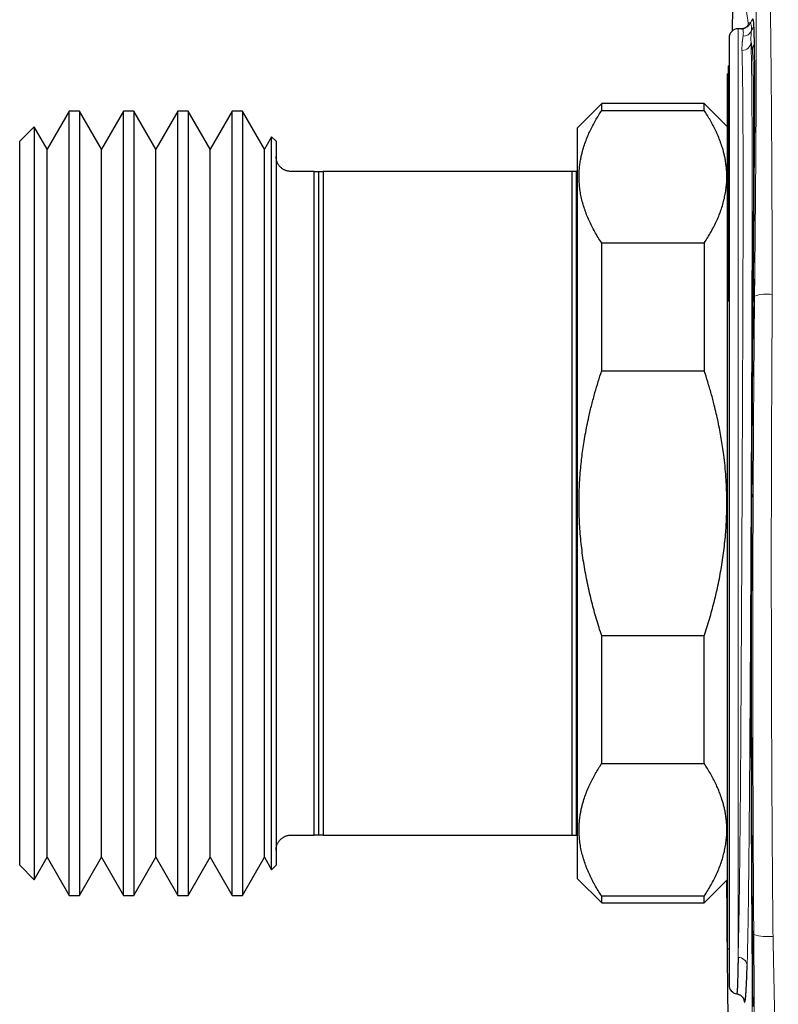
# Model space of a CAD drawing. Header units: millimetres. Extents: x 8 to 864, y 12 to 475.
# Tile 51 of 54: x 627 to 652, y 408 to 441. Entities that reach past the tile are written whole.
import ezdxf

# ---------------------------------------------------------------- set-up
doc = ezdxf.new("R2010")
doc.units = ezdxf.units.MM

msp = doc.modelspace()

# ---------------------------------------------------------------- linework, layer by layer
at = {"color": 7, "linetype": 'Continuous', "lineweight": 30}
for p, q in [((650.738, 440.389), (650.615, 440.389)), ((650.728, 440.387), (650.738, 440.388)), ((650.315, 440.089), (650.315, 408.689)), ((650.315, 439.157), (650.292, 439.157)), ((650.292, 431.348), (650.292, 439.157)), ((650.292, 438.889), (650.265, 438.889)), ((650.292, 438.889), (650.265, 438.889)), ((650.265, 416.458), (650.265, 438.889)), ((646.092, 437.907), (645.292, 437.107)), ((646.092, 437.907), (645.292, 437.107)), ((649.492, 437.907), (646.092, 437.907)), ((646.092, 437.679), (646.092, 437.907)), ((650.265, 437.133), (649.492, 437.907)), ((649.492, 437.679), (649.492, 437.907)), ((628.438, 437.657), (627.707, 436.392)), ((628.438, 437.657), (627.707, 436.392)), ((628.777, 437.657), (628.438, 437.657)), ((628.438, 411.657), (628.438, 437.657)), ((629.507, 436.392), (628.777, 437.657)), ((628.777, 437.657), (628.777, 411.657)), ((630.238, 437.657), (629.507, 436.392)), ((630.238, 437.657), (629.507, 436.392)), ((630.577, 437.657), (630.238, 437.657)), ((630.238, 411.657), (630.238, 437.657)), ((631.307, 436.392), (630.577, 437.657)), ((630.577, 437.657), (630.577, 411.657)), ((632.038, 437.657), (631.307, 436.392)), ((632.038, 437.657), (631.307, 436.392)), ((632.377, 437.657), (632.038, 437.657)), ((632.038, 411.657), (632.038, 437.657)), ((633.107, 436.392), (632.377, 437.657)), ((632.377, 437.657), (632.377, 411.657)), ((633.838, 437.657), (633.107, 436.392)), ((633.838, 437.657), (633.107, 436.392)), ((634.177, 437.657), (633.838, 437.657)), ((633.838, 411.657), (633.838, 437.657)), ((634.907, 436.392), (634.177, 437.657)), ((634.177, 437.657), (634.177, 411.657)), ((646.092, 437.679), (649.492, 437.679)), ((627.275, 437.14), (626.792, 436.657)), ((627.707, 436.392), (627.275, 437.14)), ((627.275, 437.14), (627.275, 412.173)), ((645.292, 435.657), (645.292, 437.107)), ((635.145, 436.804), (634.907, 436.392)), ((635.145, 436.804), (634.907, 436.392)), ((635.292, 436.657), (635.145, 436.804)), ((635.145, 412.51), (635.145, 436.804)), ((626.792, 412.657), (626.792, 436.657)), ((635.292, 436.657), (635.292, 436.157)), ((627.707, 412.921), (627.707, 436.392)), ((629.507, 412.921), (629.507, 436.392)), ((631.307, 412.921), (631.307, 436.392)), ((633.107, 412.921), (633.107, 436.392)), ((634.907, 412.921), (634.907, 436.392)), ((635.292, 436.157), (635.292, 413.157)), ((636.554, 435.657), (635.792, 435.657)), ((636.554, 413.657), (636.554, 435.657)), ((636.707, 413.657), (636.707, 435.657)), ((636.86, 435.657), (636.86, 413.657)), ((645.109, 435.657), (636.86, 435.657)), ((645.109, 413.657), (645.109, 435.657)), ((645.251, 435.657), (645.109, 435.657)), ((645.292, 413.657), (645.292, 435.657)), ((646.092, 429.051), (646.092, 433.285)), ((649.492, 433.285), (646.092, 433.285)), ((649.492, 433.285), (649.492, 429.051)), ((651.119, 431.172), (651.122, 431.508)), ((651.119, 431.172), (651.109, 430.095)), ((646.092, 429.051), (649.492, 429.051)), ((651.078, 425.516), (651.077, 425.371)), ((651.075, 424.959), (651.075, 424.863)), ((646.092, 416.029), (646.092, 420.262)), ((649.492, 420.262), (646.092, 420.262)), ((649.492, 416.029), (649.492, 420.262)), ((650.265, 409.889), (650.265, 416.458)), ((646.092, 416.029), (649.492, 416.029)), ((635.792, 413.657), (636.554, 413.657)), ((635.792, 413.657), (636.554, 413.657)), ((636.86, 413.657), (645.109, 413.657)), ((636.86, 413.657), (645.109, 413.657)), ((645.109, 413.657), (645.251, 413.657)), ((645.292, 412.207), (645.292, 413.657)), ((635.292, 413.157), (635.292, 412.657)), ((626.792, 412.657), (627.275, 412.173)), ((626.792, 412.657), (627.275, 412.173)), ((626.792, 412.657), (626.792, 412.657)), ((627.275, 412.173), (627.707, 412.921)), ((627.275, 412.173), (627.707, 412.921)), ((627.707, 412.921), (628.438, 411.657)), ((627.707, 412.921), (628.438, 411.657)), ((628.777, 411.657), (629.507, 412.921)), ((628.777, 411.657), (629.507, 412.921)), ((629.507, 412.921), (630.238, 411.657)), ((629.507, 412.921), (630.238, 411.657)), ((630.577, 411.657), (631.307, 412.921)), ((630.577, 411.657), (631.307, 412.921)), ((631.307, 412.921), (632.038, 411.657)), ((631.307, 412.921), (632.038, 411.657)), ((632.377, 411.657), (633.107, 412.921)), ((632.377, 411.657), (633.107, 412.921)), ((633.107, 412.921), (633.838, 411.657)), ((633.107, 412.921), (633.838, 411.657)), ((634.177, 411.657), (634.907, 412.921)), ((634.177, 411.657), (634.907, 412.921)), ((634.907, 412.921), (635.145, 412.51)), ((634.907, 412.921), (635.145, 412.51)), ((635.145, 412.51), (635.292, 412.657)), ((635.145, 412.51), (635.292, 412.657)), ((635.292, 412.657), (635.292, 412.657)), ((635.145, 412.51), (635.145, 412.51)), ((627.275, 412.173), (627.275, 412.173)), ((645.292, 412.207), (646.092, 411.407)), ((645.292, 412.207), (646.092, 411.407)), ((645.292, 412.207), (645.292, 412.207)), ((649.492, 411.407), (650.265, 412.18)), ((649.492, 411.407), (650.232, 412.146)), ((628.438, 411.657), (628.777, 411.657)), ((628.438, 411.657), (628.777, 411.657)), ((628.438, 411.657), (628.438, 411.657)), ((628.777, 411.657), (628.777, 411.657)), ((630.238, 411.657), (630.577, 411.657)), ((630.238, 411.657), (630.577, 411.657)), ((630.238, 411.657), (630.238, 411.657)), ((630.577, 411.657), (630.577, 411.657)), ((632.038, 411.657), (632.377, 411.657)), ((632.038, 411.657), (632.377, 411.657)), ((632.038, 411.657), (632.038, 411.657)), ((632.377, 411.657), (632.377, 411.657)), ((633.838, 411.657), (634.177, 411.657)), ((633.838, 411.657), (634.177, 411.657)), ((633.838, 411.657), (633.838, 411.657)), ((634.177, 411.657), (634.177, 411.657)), ((646.092, 411.407), (646.092, 411.634)), ((649.492, 411.634), (646.092, 411.634)), ((649.492, 411.407), (649.492, 411.634)), ((646.092, 411.407), (649.492, 411.407)), ((646.092, 411.407), (649.492, 411.407)), ((646.092, 411.407), (646.092, 411.407)), ((649.492, 411.407), (649.492, 411.407)), ((650.265, 409.889), (650.315, 409.889)), ((650.265, 409.889), (650.315, 409.889))]:
    msp.add_line(p, q, dxfattribs=at)
at = {"color": 8, "linetype": 'Continuous', "lineweight": 0}
for p, q in [((650.615, 440.389), (650.615, 409.601)), ((650.738, 440.388), (650.742, 440.388)), ((650.953, 440.565), (650.947, 440.515)), ((650.951, 440.529), (650.951, 440.53)), ((651.044, 439.95), (651.088, 439.652)), ((645.251, 435.657), (645.251, 413.657)), ((651.119, 431.172), (651.119, 431.172)), ((651.095, 410.482), (651.095, 410.482))]:
    msp.add_line(p, q, dxfattribs=at)
at = {"color": 8, "linetype": 'Continuous', "lineweight": 0, "flags": 128}
msp.add_lwpolyline([(650.953, 440.565), (650.951, 440.534), (650.95, 440.529)], dxfattribs=at)
at = {"color": 8, "linetype": 'Continuous', "lineweight": 0}
for centre, radius, start, end in [((651.477, 440.377), 0.499, 137.4416, 156.9397), ((650.742, 440.688), 0.3, 270.0358, 337.211), ((651.514, 440.125), 0.498, 140.2987, 156.9846), ((650.782, 440.439), 0.298, 269.4921, 336.4735), ((650.749, 439.964), 0.295, 268.942, 357.2104), ((651.584, 439.641), 0.496, 151.9676, 178.7474), ((651.595, 430.071), 1.52, 84.1736, 106.5784), ((651.124, 431.165), 0.0354, 100.6158, 144.8095), ((651.1, 410.704), 0.0361, 213.7753, 259.4319), ((651.601, 411.877), 1.587, 252.9544, 276.2328), ((650.626, 409.311), 0.29, 3.1652, 91.9797)]:
    msp.add_arc(centre, radius, start, end, dxfattribs=at)
at = {"color": 7, "linetype": 'Continuous', "lineweight": 30}
for centre, start, end in [((650.615, 440.089), 89.9978, 180), ((650.615, 408.689), 180, 261.3418)]:
    msp.add_arc(centre, 0.3, start, end, dxfattribs=at)
for points, knots in [([(650.492, 443.726), (650.469, 442.78), (650.442, 441.642), (650.42, 440.504), (650.416, 440.312)], [0, 0, 0, 0, 0.831187, 1, 1, 1, 1]), ([(651.114, 440.689), (651.115, 440.687), (651.115, 440.682), (651.117, 440.672), (651.118, 440.659), (651.12, 440.642), (651.121, 440.622), (651.123, 440.599), (651.125, 440.566), (651.128, 440.518), (651.131, 440.452), (651.135, 440.374), (651.138, 440.284), (651.141, 440.182), (651.143, 440.07), (651.146, 439.948), (651.148, 439.814), (651.151, 439.667), (651.153, 439.507), (651.154, 439.337), (651.156, 439.156), (651.157, 438.966), (651.158, 438.77), (651.159, 438.57), (651.16, 438.365), (651.16, 438.153), (651.16, 437.932), (651.16, 437.7), (651.16, 437.455), (651.159, 437.202), (651.159, 437.029), (651.159, 436.944)], [0, 0, 0, 0, 0.012457, 0.026204, 0.041598, 0.058312, 0.076001, 0.094322, 0.11302, 0.148114, 0.184082, 0.220641, 0.260139, 0.299737, 0.339406, 0.379143, 0.418942, 0.461216, 0.503548, 0.545932, 0.58836, 0.630826, 0.673322, 0.713412, 0.753519, 0.793641, 0.833784, 0.873949, 0.916562, 0.959124, 1, 1, 1, 1]), ([(650.95, 440.531), (650.95, 440.53), (650.95, 440.527), (650.949, 440.522), (650.947, 440.517), (650.946, 440.512), (650.943, 440.506), (650.94, 440.5), (650.936, 440.492), (650.931, 440.484), (650.925, 440.475), (650.917, 440.465), (650.906, 440.454), (650.897, 440.445), (650.889, 440.439), (650.886, 440.436), (650.882, 440.434), (650.878, 440.431), (650.874, 440.428), (650.869, 440.425), (650.858, 440.418), (650.842, 440.41), (650.821, 440.401), (650.794, 440.394), (650.765, 440.388), (650.745, 440.388), (650.735, 440.388)], [0, 0, 0, 0, 0.075697, 0.144564, 0.206612, 0.261852, 0.310294, 0.351951, 0.409714, 0.463339, 0.513576, 0.575016, 0.643072, 0.712299, 0.728457, 0.744439, 0.760243, 0.775871, 0.791323, 0.808235, 0.82888, 0.855996, 0.887727, 0.923993, 0.964644, 1, 1, 1, 1]), ([(646.092, 433.285), (646.052, 433.346), (645.972, 433.47), (645.863, 433.656), (645.762, 433.844), (645.672, 434.033), (645.591, 434.225), (645.52, 434.419), (645.46, 434.615), (645.412, 434.811), (645.376, 435.009), (645.354, 435.195), (645.343, 435.37), (645.341, 435.535), (645.348, 435.699), (645.364, 435.863), (645.387, 436.018), (645.415, 436.164), (645.448, 436.301), (645.493, 436.459), (645.552, 436.638), (645.627, 436.828), (645.708, 437.007), (645.792, 437.177), (645.885, 437.345), (645.984, 437.513), (646.056, 437.624), (646.092, 437.679)], [0, 0, 0, 0, 0.043431, 0.086882, 0.130338, 0.173784, 0.217209, 0.261443, 0.305707, 0.349979, 0.394238, 0.438468, 0.475099, 0.511748, 0.548404, 0.585054, 0.621685, 0.652545, 0.683409, 0.714269, 0.759559, 0.804849, 0.843868, 0.882901, 0.921941, 0.960978, 1, 1, 1, 1]), ([(649.492, 433.285), (649.532, 433.346), (649.612, 433.47), (649.721, 433.656), (649.822, 433.844), (649.913, 434.033), (649.994, 434.225), (650.064, 434.419), (650.124, 434.615), (650.172, 434.811), (650.208, 435.009), (650.231, 435.195), (650.242, 435.37), (650.243, 435.535), (650.236, 435.699), (650.22, 435.863), (650.198, 436.018), (650.169, 436.164), (650.136, 436.301), (650.092, 436.459), (650.032, 436.638), (649.957, 436.828), (649.877, 437.007), (649.792, 437.177), (649.7, 437.345), (649.6, 437.513), (649.528, 437.624), (649.492, 437.679)], [0, 0, 0, 0, 0.043431, 0.086882, 0.130338, 0.173784, 0.217209, 0.261443, 0.305707, 0.349979, 0.394238, 0.438468, 0.475099, 0.511748, 0.548404, 0.585054, 0.621685, 0.652545, 0.683409, 0.714269, 0.759559, 0.804849, 0.843868, 0.882901, 0.921941, 0.960978, 1, 1, 1, 1]), ([(651.127, 432.088), (651.127, 432.116), (651.129, 432.255), (651.131, 432.502), (651.134, 432.829), (651.136, 433.147), (651.139, 433.456), (651.141, 433.756), (651.143, 434.052), (651.145, 434.346), (651.147, 434.641), (651.149, 434.938), (651.151, 435.237), (651.153, 435.53), (651.154, 435.819), (651.156, 436.102), (651.157, 436.314), (651.157, 436.454), (651.157, 436.52), (651.158, 436.578), (651.158, 436.631), (651.158, 436.705), (651.158, 436.799), (651.159, 436.885), (651.159, 436.934), (651.159, 436.946)], [0, 0, 0, 0, 0.01596, 0.078326, 0.140639, 0.202906, 0.261575, 0.320211, 0.378817, 0.437399, 0.49596, 0.558052, 0.620132, 0.682207, 0.744284, 0.806372, 0.868478, 0.886848, 0.901645, 0.913758, 0.926175, 0.938895, 0.964765, 0.991809, 1, 1, 1, 1]), ([(635.792, 435.657), (635.78, 435.657), (635.755, 435.657), (635.717, 435.662), (635.678, 435.669), (635.64, 435.68), (635.604, 435.693), (635.572, 435.707), (635.538, 435.726), (635.503, 435.748), (635.47, 435.773), (635.442, 435.799), (635.411, 435.832), (635.381, 435.87), (635.354, 435.913), (635.333, 435.956), (635.316, 436.003), (635.302, 436.053), (635.294, 436.106), (635.293, 436.14), (635.292, 436.157)], [0, 0, 0, 0, 0.022507, 0.045031, 0.072788, 0.100594, 0.130501, 0.160526, 0.19051, 0.236318, 0.282264, 0.3283, 0.374231, 0.451224, 0.528339, 0.605525, 0.682616, 0.788383, 0.894205, 1, 1, 1, 1]), ([(636.554, 435.657), (636.581, 435.657), (636.635, 435.657), (636.683, 435.657), (636.707, 435.657)], [0, 0, 0, 0, 0.499951, 1, 1, 1, 1]), ([(636.707, 435.657), (636.732, 435.657), (636.78, 435.657), (636.834, 435.657), (636.86, 435.657)], [0, 0, 0, 0, 0.499949, 1, 1, 1, 1]), ([(645.292, 435.657), (645.286, 435.657), (645.27, 435.657), (645.258, 435.657), (645.251, 435.657)], [0, 0, 0, 0, 0.370515, 1, 1, 1, 1]), ([(651.127, 432.088), (651.126, 431.996), (651.125, 431.805), (651.123, 431.613), (651.122, 431.513)], [0, 0, 0, 0, 0.479055, 1, 1, 1, 1]), ([(651.078, 425.516), (651.079, 425.726), (651.081, 426.276), (651.087, 427.16), (651.093, 428.168), (651.101, 429.145), (651.106, 429.787), (651.109, 430.096)], [0, 0, 0, 0, 0.137476, 0.359944, 0.578585, 0.797394, 1, 1, 1, 1]), ([(646.092, 420.262), (646.062, 420.354), (646.002, 420.539), (645.918, 420.817), (645.838, 421.097), (645.762, 421.387), (645.689, 421.686), (645.621, 421.994), (645.56, 422.305), (645.506, 422.617), (645.459, 422.932), (645.42, 423.249), (645.388, 423.567), (645.364, 423.888), (645.348, 424.223), (645.341, 424.572), (645.343, 424.896), (645.353, 425.207), (645.37, 425.504), (645.394, 425.811), (645.424, 426.098), (645.458, 426.368), (645.499, 426.646), (645.547, 426.933), (645.603, 427.228), (645.673, 427.56), (645.761, 427.927), (645.865, 428.316), (645.975, 428.691), (646.053, 428.931), (646.092, 429.051)], [0, 0, 0, 0, 0.032486, 0.064993, 0.097499, 0.130027, 0.165291, 0.20056, 0.235824, 0.271325, 0.306831, 0.342332, 0.378205, 0.414085, 0.449958, 0.490604, 0.53125, 0.558409, 0.594721, 0.631033, 0.661356, 0.691682, 0.722005, 0.755568, 0.789135, 0.822698, 0.869088, 0.915477, 0.957738, 1, 1, 1, 1]), ([(649.492, 420.262), (649.522, 420.354), (649.582, 420.539), (649.667, 420.817), (649.746, 421.097), (649.816, 421.361), (649.877, 421.609), (649.935, 421.866), (649.995, 422.151), (650.052, 422.462), (650.102, 422.773), (650.145, 423.082), (650.179, 423.39), (650.206, 423.686), (650.224, 423.969), (650.236, 424.241), (650.243, 424.533), (650.242, 424.846), (650.233, 425.183), (650.213, 425.533), (650.183, 425.895), (650.145, 426.232), (650.102, 426.538), (650.059, 426.81), (650.01, 427.084), (649.954, 427.359), (649.893, 427.634), (649.818, 427.947), (649.725, 428.297), (649.613, 428.678), (649.532, 428.928), (649.492, 429.051)], [0, 0, 0, 0, 0.032495, 0.06499, 0.097508, 0.130026, 0.156491, 0.182955, 0.218371, 0.253791, 0.289206, 0.323769, 0.358336, 0.392898, 0.423227, 0.453559, 0.483888, 0.521149, 0.55841, 0.596984, 0.638474, 0.679965, 0.710811, 0.741661, 0.772508, 0.804008, 0.835512, 0.867013, 0.911846, 0.95668, 1, 1, 1, 1]), ([(651.095, 410.482), (651.093, 410.842), (651.088, 411.562), (651.082, 412.643), (651.076, 413.724), (651.072, 414.806), (651.068, 415.887), (651.065, 416.948), (651.064, 417.988), (651.063, 419.008), (651.063, 420.028), (651.064, 421.047), (651.066, 422.067), (651.068, 423.087), (651.071, 424.019), (651.074, 424.611), (651.075, 424.863)], [0, 0, 0, 0, 0.075464, 0.150849, 0.226163, 0.301417, 0.376619, 0.451779, 0.522614, 0.593427, 0.664227, 0.735021, 0.805817, 0.876622, 0.947444, 1, 1, 1, 1]), ([(646.092, 411.634), (646.052, 411.696), (645.972, 411.819), (645.863, 412.006), (645.762, 412.194), (645.672, 412.383), (645.591, 412.574), (645.52, 412.768), (645.46, 412.964), (645.412, 413.161), (645.376, 413.358), (645.354, 413.544), (645.343, 413.72), (645.341, 413.884), (645.348, 414.048), (645.364, 414.212), (645.387, 414.367), (645.415, 414.513), (645.448, 414.65), (645.493, 414.808), (645.552, 414.987), (645.627, 415.177), (645.708, 415.357), (645.792, 415.526), (645.885, 415.695), (645.984, 415.862), (646.056, 415.973), (646.092, 416.029)], [0, 0, 0, 0, 0.0434307, 0.0868824, 0.1303379, 0.1737836, 0.2172092, 0.2614427, 0.3057069, 0.3499788, 0.3942384, 0.438468, 0.4750988, 0.5117482, 0.5484041, 0.5850539, 0.621685, 0.652545, 0.6834086, 0.7142688, 0.7595589, 0.8048494, 0.8438681, 0.8829011, 0.921941, 0.960978, 1, 1, 1, 1]), ([(649.492, 411.634), (649.532, 411.696), (649.612, 411.819), (649.721, 412.006), (649.822, 412.194), (649.913, 412.383), (649.994, 412.574), (650.064, 412.768), (650.124, 412.964), (650.172, 413.161), (650.208, 413.358), (650.231, 413.544), (650.242, 413.72), (650.243, 413.884), (650.236, 414.048), (650.22, 414.212), (650.198, 414.367), (650.169, 414.513), (650.136, 414.65), (650.092, 414.808), (650.032, 414.987), (649.957, 415.177), (649.877, 415.357), (649.792, 415.526), (649.7, 415.695), (649.6, 415.862), (649.528, 415.973), (649.492, 416.029)], [0, 0, 0, 0, 0.043431, 0.086882, 0.130338, 0.173784, 0.217209, 0.261443, 0.305707, 0.349979, 0.394238, 0.438468, 0.475099, 0.511748, 0.548404, 0.585054, 0.621685, 0.652545, 0.683409, 0.714269, 0.759559, 0.804849, 0.843868, 0.882901, 0.921941, 0.960978, 1, 1, 1, 1]), ([(635.292, 413.157), (635.292, 413.169), (635.293, 413.193), (635.297, 413.23), (635.304, 413.269), (635.315, 413.309), (635.331, 413.351), (635.351, 413.394), (635.377, 413.438), (635.408, 413.478), (635.443, 413.515), (635.476, 413.544), (635.509, 413.569), (635.541, 413.59), (635.579, 413.609), (635.618, 413.626), (635.657, 413.638), (635.694, 413.647), (635.735, 413.654), (635.768, 413.656), (635.788, 413.657), (635.792, 413.657)], [0, 0, 0, 0, 0.076159, 0.152364, 0.228736, 0.305178, 0.382594, 0.460135, 0.538189, 0.616507, 0.674489, 0.73274, 0.770226, 0.807894, 0.846427, 0.88548, 0.911655, 0.938289, 0.964522, 0.991768, 1, 1, 1, 1]), ([(636.707, 413.657), (636.683, 413.657), (636.635, 413.657), (636.581, 413.657), (636.554, 413.657)], [0, 0, 0, 0, 0.4999493, 1, 1, 1, 1]), ([(636.86, 413.657), (636.834, 413.657), (636.78, 413.657), (636.732, 413.657), (636.707, 413.657)], [0, 0, 0, 0, 0.499951, 1, 1, 1, 1]), ([(645.251, 413.657), (645.256, 413.657), (645.267, 413.657), (645.281, 413.657), (645.291, 413.657), (645.292, 413.657)], [0, 0, 0, 0, 0.45052, 0.904331, 1, 1, 1, 1]), ([(650.232, 412.146), (650.234, 411.908), (650.242, 410.578), (650.268, 408.157), (650.311, 404.884), (650.365, 401.611), (650.429, 398.338), (650.502, 395.171), (650.558, 393.094), (650.584, 392.109)], [0, 0, 0, 0, 0.035739, 0.199075, 0.362414, 0.525751, 0.689085, 0.852412, 1, 1, 1, 1]), ([(651.095, 410.482), (651.096, 410.376), (651.098, 410.163), (651.1, 409.855), (651.101, 409.655), (651.102, 409.56)], [0, 0, 0, 0, 0.344954, 0.690234, 1, 1, 1, 1]), ([(650.615, 409.601), (650.615, 409.553), (650.613, 409.456), (650.611, 409.318), (650.608, 409.184), (650.606, 409.058), (650.603, 408.938), (650.599, 408.827), (650.596, 408.726), (650.593, 408.635), (650.589, 408.557), (650.585, 408.492), (650.581, 408.441), (650.577, 408.408), (650.574, 408.392), (650.572, 408.394), (650.571, 408.394)], [0, 0, 0, 0, 0.061307, 0.124716, 0.190227, 0.257839, 0.327552, 0.399366, 0.473282, 0.549297, 0.627413, 0.707629, 0.789944, 0.874358, 0.960871, 1, 1, 1, 1]), ([(651.111, 407.976), (651.111, 408.01), (651.111, 408.092), (651.11, 408.185), (651.11, 408.255), (651.11, 408.288), (651.109, 408.321), (651.109, 408.355), (651.109, 408.388), (651.109, 408.424), (651.108, 408.508), (651.108, 408.639), (651.106, 408.812), (651.105, 408.983), (651.104, 409.15), (651.103, 409.314), (651.102, 409.45), (651.102, 409.53), (651.102, 409.559)], [0, 0, 0, 0, 0.06666, 0.158303, 0.179269, 0.200379, 0.221633, 0.243032, 0.264574, 0.28626, 0.310713, 0.42537, 0.534707, 0.638721, 0.747639, 0.85003, 0.94589, 1, 1, 1, 1]), ([(650.805, 408.208), (650.806, 408.2), (650.809, 408.179), (650.815, 408.154), (650.82, 408.133), (650.825, 408.121), (650.83, 408.116), (650.834, 408.117), (650.836, 408.119), (650.837, 408.121), (650.838, 408.123), (650.84, 408.125), (650.841, 408.128), (650.842, 408.131), (650.843, 408.135), (650.845, 408.142), (650.848, 408.151), (650.85, 408.162), (650.852, 408.175), (650.854, 408.188), (650.856, 408.201), (650.858, 408.216), (650.86, 408.233), (650.863, 408.252), (650.865, 408.272), (650.867, 408.295), (650.869, 408.32), (650.872, 408.348), (650.874, 408.376), (650.875, 408.4), (650.877, 408.418), (650.878, 408.431), (650.879, 408.445), (650.879, 408.457), (650.88, 408.47), (650.881, 408.484), (650.883, 408.51), (650.885, 408.549), (650.889, 408.615), (650.893, 408.703), (650.898, 408.812), (650.902, 408.929), (650.907, 409.051), (650.911, 409.183), (650.914, 409.279), (650.915, 409.327)], [0, 0, 0, 0, 0.030957, 0.075944, 0.121341, 0.167142, 0.204017, 0.241221, 0.25102, 0.260841, 0.270684, 0.28055, 0.289696, 0.296305, 0.311606, 0.328466, 0.346883, 0.366861, 0.388401, 0.404743, 0.421883, 0.43982, 0.458555, 0.477786, 0.496341, 0.514103, 0.537227, 0.558848, 0.578964, 0.597573, 0.606626, 0.615275, 0.623518, 0.631357, 0.63879, 0.646723, 0.65659, 0.683911, 0.711501, 0.761429, 0.812189, 0.858201, 0.90485, 0.952121, 1, 1, 1, 1]), ([(650.57, 408.392), (650.582, 408.39), (650.608, 408.386), (650.644, 408.373), (650.678, 408.357), (650.708, 408.337), (650.732, 408.318), (650.75, 408.3), (650.763, 408.283), (650.772, 408.272), (650.779, 408.261), (650.785, 408.252), (650.789, 408.244), (650.793, 408.237), (650.796, 408.231), (650.799, 408.224), (650.803, 408.215), (650.806, 408.207), (650.807, 408.202), (650.807, 408.201), (650.807, 408.201), (650.807, 408.201)], [0, 0, 0, 0, 0.042278, 0.094636, 0.143503, 0.188547, 0.242561, 0.289121, 0.327473, 0.370792, 0.410757, 0.448973, 0.485465, 0.520261, 0.553393, 0.585565, 0.67431, 0.763567, 0.866071, 0.972233, 1, 1, 1, 1])]:
    msp.add_open_spline(points, degree=3, knots=knots, dxfattribs=at)
at = {"color": 8, "linetype": 'Continuous', "lineweight": 0}
for points, knots in [([(650.49, 443.726), (650.49, 443.726), (650.489, 443.728), (650.49, 443.72), (650.493, 443.704), (650.495, 443.69), (650.496, 443.682), (650.496, 443.679), (650.496, 443.678), (650.496, 443.678), (650.496, 443.677), (650.496, 443.677), (650.497, 443.677), (650.497, 443.676), (650.497, 443.674), (650.498, 443.669), (650.499, 443.662), (650.5, 443.654), (650.501, 443.645), (650.502, 443.636), (650.504, 443.626), (650.505, 443.615), (650.507, 443.604), (650.509, 443.592), (650.511, 443.58), (650.513, 443.566), (650.515, 443.552), (650.517, 443.537), (650.519, 443.521), (650.522, 443.504), (650.524, 443.486), (650.527, 443.467), (650.53, 443.447), (650.533, 443.426), (650.536, 443.404), (650.539, 443.381), (650.543, 443.356), (650.547, 443.33), (650.551, 443.303), (650.555, 443.275), (650.559, 443.245), (650.564, 443.215), (650.569, 443.182), (650.574, 443.147), (650.58, 443.107), (650.586, 443.063), (650.593, 443.016), (650.6, 442.967), (650.607, 442.916), (650.615, 442.865), (650.622, 442.815), (650.63, 442.765), (650.637, 442.713), (650.645, 442.659), (650.653, 442.604), (650.662, 442.547), (650.67, 442.488), (650.679, 442.426), (650.689, 442.363), (650.698, 442.296), (650.709, 442.227), (650.719, 442.155), (650.73, 442.081), (650.741, 442.004), (650.753, 441.924), (650.765, 441.842), (650.778, 441.757), (650.79, 441.67), (650.804, 441.579), (650.817, 441.486), (650.832, 441.389), (650.846, 441.29), (650.862, 441.184), (650.879, 441.071), (650.896, 440.95), (650.915, 440.826), (650.933, 440.698), (650.946, 440.61), (650.953, 440.565)], [0, 0, 0, 0, 0.002106, 0.049589, 0.091375, 0.109761, 0.11785, 0.12141, 0.12181, 0.122209, 0.122609, 0.123008, 0.123408, 0.123807, 0.124207, 0.132474, 0.140944, 0.149616, 0.158492, 0.16757, 0.176851, 0.185788, 0.194905, 0.204202, 0.21368, 0.223337, 0.233176, 0.243194, 0.253393, 0.263772, 0.274332, 0.284879, 0.295599, 0.306494, 0.317562, 0.329011, 0.34064, 0.352449, 0.364438, 0.376608, 0.388736, 0.401039, 0.413515, 0.426165, 0.441452, 0.456985, 0.472765, 0.488791, 0.505064, 0.521584, 0.535909, 0.550414, 0.565099, 0.579965, 0.595011, 0.609964, 0.625092, 0.640393, 0.655869, 0.671839, 0.687991, 0.704325, 0.720839, 0.737535, 0.754412, 0.77147, 0.78871, 0.806131, 0.823733, 0.841517, 0.859482, 0.877628, 0.895956, 0.916326, 0.936915, 0.957724, 0.978752, 1, 1, 1, 1]), ([(651.599, 443.605), (651.602, 443.584), (651.608, 443.542), (651.616, 443.445), (651.625, 443.324), (651.632, 443.178), (651.64, 443.008), (651.647, 442.814), (651.654, 442.597), (651.661, 442.356), (651.667, 442.094), (651.674, 441.809), (651.679, 441.503), (651.685, 441.177), (651.69, 440.831), (651.695, 440.465), (651.7, 440.079), (651.704, 439.676), (651.709, 439.255), (651.713, 438.82), (651.716, 438.37), (651.72, 437.907), (651.723, 437.431), (651.727, 436.943), (651.73, 436.445), (651.733, 435.911), (651.736, 435.343), (651.738, 434.738), (651.741, 434.122), (651.743, 433.498), (651.746, 432.866), (651.748, 432.227), (651.749, 431.798), (651.75, 431.582)], [0, 0, 0, 0, 0.0315372, 0.0629809, 0.0943504, 0.1256624, 0.1569316, 0.1881706, 0.2193906, 0.2506012, 0.2818109, 0.3130274, 0.3442575, 0.3755079, 0.4067849, 0.4380954, 0.4694462, 0.5008451, 0.5322267, 0.5635311, 0.5947736, 0.625968, 0.6571264, 0.6882598, 0.7193777, 0.750489, 0.7860459, 0.8216154, 0.8572074, 0.8928318, 0.9284984, 0.9642175, 1, 1, 1, 1]), ([(651.167, 443.047), (651.169, 443.034), (651.172, 443.009), (651.177, 442.959), (651.181, 442.899), (651.185, 442.829), (651.189, 442.749), (651.193, 442.659), (651.196, 442.556), (651.2, 442.44), (651.203, 442.308), (651.206, 442.165), (651.208, 442.012), (651.21, 441.852), (651.212, 441.688), (651.214, 441.521), (651.215, 441.345), (651.217, 441.161), (651.218, 440.969), (651.218, 440.769), (651.219, 440.613), (651.219, 440.507), (651.219, 440.463), (651.219, 440.427), (651.219, 440.4), (651.219, 440.372), (651.219, 440.343), (651.219, 440.294), (651.22, 440.222), (651.22, 440.129), (651.22, 440.032), (651.22, 439.931), (651.22, 439.822), (651.219, 439.703), (651.219, 439.571), (651.219, 439.427), (651.219, 439.273), (651.218, 439.109), (651.218, 438.935), (651.217, 438.754), (651.216, 438.566), (651.216, 438.372), (651.215, 438.168), (651.214, 437.953), (651.212, 437.733), (651.211, 437.508), (651.21, 437.279), (651.209, 437.068), (651.207, 436.877), (651.207, 436.754), (651.206, 436.672), (651.206, 436.633), (651.206, 436.595), (651.205, 436.556), (651.205, 436.517), (651.205, 436.481), (651.204, 436.377), (651.203, 436.203), (651.201, 435.952), (651.199, 435.662), (651.196, 435.329), (651.193, 434.954), (651.19, 434.574), (651.187, 434.191), (651.183, 433.803), (651.18, 433.419), (651.176, 433.039), (651.173, 432.665), (651.169, 432.287), (651.166, 431.908), (651.163, 431.654), (651.162, 431.527)], [0, 0, 0, 0, 0.020155, 0.040269, 0.060348, 0.080397, 0.100421, 0.120424, 0.14041, 0.162379, 0.184336, 0.206285, 0.22823, 0.250175, 0.270126, 0.29008, 0.310041, 0.330009, 0.349987, 0.369976, 0.389977, 0.394908, 0.39984, 0.402312, 0.404794, 0.40736, 0.410011, 0.412747, 0.420708, 0.429312, 0.437536, 0.446274, 0.455526, 0.465293, 0.476419, 0.488149, 0.500483, 0.513411, 0.526921, 0.541012, 0.55483, 0.569163, 0.584013, 0.59938, 0.615263, 0.630555, 0.646298, 0.662493, 0.673431, 0.684566, 0.687093, 0.68963, 0.692177, 0.694734, 0.697301, 0.699877, 0.701631, 0.717725, 0.733818, 0.749912, 0.77319, 0.796474, 0.819766, 0.843069, 0.866385, 0.889717, 0.911732, 0.933766, 0.95582, 0.977897, 1, 1, 1, 1]), ([(651.159, 436.946), (651.159, 436.982), (651.159, 437.067), (651.159, 437.202), (651.16, 437.351), (651.16, 437.503), (651.16, 437.657), (651.16, 437.814), (651.16, 437.973), (651.16, 438.133), (651.16, 438.294), (651.159, 438.454), (651.159, 438.615), (651.158, 438.762), (651.158, 438.894), (651.157, 439.013), (651.156, 439.144), (651.155, 439.241), (651.155, 439.307), (651.155, 439.33), (651.154, 439.354), (651.154, 439.376), (651.153, 439.449), (651.152, 439.57), (651.15, 439.728), (651.148, 439.874), (651.145, 440.009), (651.142, 440.133), (651.139, 440.246), (651.136, 440.349), (651.132, 440.44), (651.129, 440.518), (651.125, 440.585), (651.121, 440.642), (651.117, 440.689), (651.114, 440.711), (651.112, 440.722)], [0, 0, 0, 0, 0.01708, 0.040757, 0.065555, 0.090736, 0.116984, 0.144275, 0.1726, 0.201959, 0.2318, 0.262639, 0.294475, 0.327307, 0.352473, 0.378194, 0.404471, 0.440007, 0.445679, 0.451376, 0.457096, 0.46284, 0.467592, 0.510769, 0.553931, 0.595537, 0.637133, 0.678725, 0.720314, 0.761907, 0.803509, 0.842748, 0.882008, 0.921298, 0.960625, 1, 1, 1, 1]), ([(650.742, 440.388), (650.749, 440.387), (650.761, 440.384), (650.774, 440.367), (650.783, 440.341), (650.788, 440.306), (650.79, 440.26), (650.787, 440.207), (650.782, 440.163), (650.779, 440.141)], [0, 0, 0, 0, 0.14292, 0.285795, 0.428638, 0.571465, 0.714291, 0.857131, 1, 1, 1, 1]), ([(650.953, 440.565), (650.956, 440.57), (650.961, 440.581), (650.973, 440.588), (650.988, 440.59), (651.004, 440.585), (651.014, 440.576), (651.019, 440.572)], [0, 0, 0, 0, 0.199271, 0.398885, 0.598869, 0.799237, 1, 1, 1, 1]), ([(651.019, 440.572), (651.024, 440.565), (651.034, 440.552), (651.045, 440.522), (651.053, 440.484), (651.057, 440.438), (651.059, 440.384), (651.057, 440.341), (651.056, 440.32)], [0, 0, 0, 0, 0.166733, 0.33385, 0.501038, 0.667993, 0.834415, 1, 1, 1, 1]), ([(650.779, 440.141), (650.777, 440.122), (650.771, 440.084), (650.765, 440.034), (650.761, 439.998), (650.758, 439.976), (650.756, 439.953), (650.753, 439.928), (650.75, 439.895), (650.747, 439.854), (650.745, 439.806), (650.743, 439.76), (650.743, 439.714), (650.744, 439.684), (650.744, 439.669)], [0, 0, 0, 0, 0.156827, 0.313649, 0.362935, 0.412221, 0.461507, 0.512687, 0.569611, 0.666888, 0.758563, 0.844638, 0.925116, 1, 1, 1, 1]), ([(651.056, 440.32), (651.054, 440.295), (651.05, 440.244), (651.044, 440.156), (651.041, 440.059), (651.043, 439.986), (651.044, 439.95)], [0, 0, 0, 0, 0.251053, 0.501376, 0.751006, 1, 1, 1, 1]), ([(650.915, 409.327), (650.917, 409.388), (650.921, 409.509), (650.925, 409.707), (650.93, 409.916), (650.935, 410.137), (650.939, 410.37), (650.944, 410.609), (650.948, 410.855), (650.952, 411.105), (650.956, 411.365), (650.959, 411.634), (650.963, 411.918), (650.967, 412.217), (650.97, 412.531), (650.974, 412.854), (650.977, 413.187), (650.98, 413.529), (650.984, 413.873), (650.987, 414.217), (650.989, 414.563), (650.992, 414.915), (650.995, 415.274), (650.998, 415.647), (651.001, 416.034), (651.003, 416.436), (651.006, 416.846), (651.009, 417.261), (651.011, 417.683), (651.014, 418.103), (651.016, 418.519), (651.018, 418.932), (651.021, 419.348), (651.023, 419.769), (651.025, 420.201), (651.027, 420.645), (651.03, 421.101), (651.032, 421.559), (651.034, 422.019), (651.036, 422.481), (651.038, 422.935), (651.041, 423.382), (651.043, 423.82), (651.045, 424.258), (651.047, 424.695), (651.049, 425.142), (651.051, 425.596), (651.053, 426.058), (651.055, 426.519), (651.057, 426.979), (651.059, 427.436), (651.061, 427.883), (651.063, 428.319), (651.064, 428.743), (651.066, 429.164), (651.068, 429.582), (651.069, 430.005), (651.071, 430.432), (651.072, 430.862), (651.074, 431.287), (651.075, 431.707), (651.076, 432.121), (651.077, 432.521), (651.078, 432.906), (651.079, 433.278), (651.08, 433.644), (651.08, 434.002), (651.081, 434.36), (651.081, 434.718), (651.081, 435.073), (651.081, 435.42), (651.081, 435.757), (651.081, 436.085), (651.08, 436.397), (651.08, 436.695), (651.079, 436.977), (651.078, 437.25), (651.076, 437.514), (651.075, 437.774), (651.073, 438.029), (651.071, 438.278), (651.069, 438.515), (651.067, 438.742), (651.064, 438.956), (651.061, 439.155), (651.058, 439.339), (651.055, 439.509), (651.052, 439.668), (651.048, 439.816), (651.045, 439.905), (651.044, 439.95)], [0, 0, 0, 0, 0.011688, 0.023376, 0.035063, 0.046752, 0.05844, 0.070129, 0.081149, 0.092169, 0.103189, 0.114206, 0.125222, 0.136902, 0.148578, 0.160249, 0.171915, 0.183575, 0.195228, 0.206209, 0.217183, 0.22815, 0.239111, 0.250065, 0.261686, 0.273318, 0.284962, 0.296617, 0.308282, 0.319956, 0.33097, 0.34199, 0.353014, 0.364041, 0.375069, 0.386767, 0.398463, 0.410156, 0.421844, 0.433527, 0.445202, 0.456202, 0.467194, 0.478177, 0.48915, 0.500113, 0.511739, 0.52337, 0.535008, 0.546651, 0.558302, 0.569958, 0.580953, 0.591952, 0.602955, 0.613962, 0.624971, 0.63665, 0.64833, 0.660012, 0.671693, 0.683375, 0.695056, 0.706069, 0.717081, 0.728092, 0.739103, 0.750113, 0.761787, 0.773454, 0.785115, 0.796771, 0.808424, 0.820074, 0.831057, 0.842038, 0.85302, 0.864001, 0.874983, 0.886632, 0.898282, 0.909935, 0.921592, 0.933251, 0.944916, 0.955919, 0.966928, 0.977944, 0.988967, 1, 1, 1, 1]), ([(650.744, 439.669), (650.747, 439.575), (650.752, 439.386), (650.759, 439.037), (650.765, 438.636), (650.77, 438.176), (650.774, 437.688), (650.777, 437.18), (650.779, 436.661), (650.781, 436.101), (650.781, 435.5), (650.782, 434.858), (650.781, 434.37), (650.781, 434.063), (650.781, 433.952), (650.78, 433.838), (650.78, 433.721), (650.78, 433.602), (650.78, 433.48), (650.78, 433.356), (650.779, 433.135), (650.778, 432.809), (650.777, 432.336), (650.775, 431.801), (650.773, 431.198), (650.771, 430.562), (650.769, 429.891), (650.766, 429.188), (650.763, 428.446), (650.76, 427.666), (650.756, 426.849), (650.753, 425.997), (650.749, 425.125), (650.745, 424.254), (650.741, 423.405), (650.737, 422.587), (650.733, 421.799), (650.729, 421.045), (650.725, 420.325), (650.721, 419.603), (650.717, 418.885), (650.713, 418.177), (650.709, 417.516), (650.705, 416.901), (650.702, 416.333), (650.699, 415.927), (650.697, 415.665), (650.696, 415.531), (650.695, 415.398), (650.694, 415.267), (650.693, 415.137), (650.69, 414.85), (650.687, 414.439), (650.682, 413.919), (650.677, 413.413), (650.672, 412.906), (650.666, 412.405), (650.66, 411.881), (650.652, 411.35), (650.643, 410.826), (650.634, 410.361), (650.625, 409.95), (650.619, 409.717), (650.615, 409.601)], [0, 0, 0, 0, 0.023002, 0.046445, 0.070328, 0.09465, 0.119413, 0.140386, 0.161665, 0.18325, 0.20514, 0.227336, 0.249838, 0.253348, 0.256913, 0.260535, 0.264211, 0.267944, 0.271731, 0.275575, 0.279474, 0.29209, 0.305256, 0.321645, 0.338812, 0.356757, 0.374985, 0.393952, 0.413656, 0.434099, 0.455281, 0.477201, 0.499859, 0.522213, 0.543876, 0.564849, 0.58513, 0.604721, 0.623621, 0.64183, 0.6622, 0.68163, 0.700119, 0.717668, 0.734277, 0.749945, 0.754052, 0.758146, 0.762226, 0.766293, 0.770347, 0.774388, 0.793255, 0.809852, 0.826214, 0.845385, 0.864223, 0.882727, 0.907421, 0.931496, 0.95495, 0.977785, 1, 1, 1, 1]), ([(651.088, 439.652), (651.089, 439.641), (651.092, 439.62), (651.096, 439.574), (651.1, 439.519), (651.104, 439.453), (651.107, 439.377), (651.11, 439.293), (651.113, 439.202), (651.115, 439.104), (651.118, 438.997), (651.12, 438.883), (651.122, 438.756), (651.123, 438.642), (651.124, 438.568), (651.124, 438.545), (651.124, 438.544), (651.124, 438.544), (651.124, 438.544), (651.124, 438.543), (651.124, 438.539), (651.125, 438.532), (651.125, 438.52), (651.125, 438.504), (651.125, 438.483), (651.125, 438.457), (651.126, 438.425), (651.126, 438.386), (651.126, 438.341), (651.127, 438.29), (651.127, 438.232), (651.128, 438.167), (651.128, 438.095), (651.129, 438.019), (651.129, 437.938), (651.13, 437.854), (651.13, 437.763), (651.13, 437.664), (651.13, 437.579), (651.131, 437.516), (651.131, 437.479), (651.131, 437.449), (651.131, 437.423), (651.131, 437.37), (651.131, 437.254), (651.131, 437.073), (651.131, 436.863), (651.131, 436.662), (651.131, 436.474), (651.13, 436.282), (651.13, 436.085), (651.129, 435.881), (651.128, 435.673), (651.127, 435.434), (651.126, 435.164), (651.124, 434.86), (651.122, 434.55), (651.12, 434.233), (651.118, 433.909), (651.116, 433.578), (651.113, 433.242), (651.111, 432.903), (651.108, 432.562), (651.105, 432.22), (651.102, 431.877), (651.099, 431.532), (651.096, 431.301), (651.095, 431.185)], [0, 0, 0, 0, 0.023477, 0.046915, 0.070324, 0.093709, 0.117079, 0.140438, 0.162456, 0.184471, 0.206487, 0.228503, 0.250523, 0.275137, 0.285969, 0.286281, 0.28629, 0.286309, 0.286357, 0.286489, 0.286876, 0.288094, 0.289968, 0.292496, 0.295679, 0.299518, 0.304575, 0.310448, 0.317138, 0.324644, 0.332966, 0.342106, 0.352062, 0.362836, 0.373183, 0.384187, 0.395847, 0.408164, 0.421138, 0.427055, 0.431197, 0.434364, 0.437526, 0.440682, 0.453027, 0.477808, 0.50223, 0.522125, 0.541749, 0.561106, 0.580609, 0.600574, 0.620529, 0.640478, 0.667901, 0.695322, 0.722744, 0.750171, 0.778104, 0.806046, 0.834, 0.861967, 0.889946, 0.917439, 0.944945, 0.972465, 1, 1, 1, 1]), ([(651.122, 431.508), (651.123, 431.619), (651.125, 431.813), (651.126, 432.006), (651.127, 432.088)], [0, 0, 0, 0, 0.573537, 1, 1, 1, 1]), ([(651.75, 431.582), (651.747, 431.212), (651.742, 430.471), (651.735, 429.358), (651.73, 428.245), (651.725, 427.133), (651.722, 426.02), (651.719, 424.929), (651.717, 423.858), (651.717, 422.809), (651.717, 421.76), (651.718, 420.711), (651.719, 419.663), (651.722, 418.614), (651.726, 417.565), (651.73, 416.516), (651.735, 415.467), (651.741, 414.425), (651.748, 413.389), (651.755, 412.359), (651.764, 411.329), (651.77, 410.643), (651.773, 410.3)], [0, 0, 0, 0, 0.052428, 0.104802, 0.157129, 0.209414, 0.261665, 0.313887, 0.363104, 0.412307, 0.4615, 0.510689, 0.55988, 0.609077, 0.658285, 0.707512, 0.75676, 0.806037, 0.854467, 0.902934, 0.951443, 1, 1, 1, 1]), ([(651.162, 431.527), (651.158, 431.158), (651.151, 430.421), (651.142, 429.315), (651.133, 428.208), (651.126, 427.101), (651.12, 425.995), (651.114, 424.909), (651.11, 423.845), (651.107, 422.802), (651.104, 421.758), (651.103, 420.715), (651.102, 419.672), (651.103, 418.629), (651.104, 417.586), (651.106, 416.542), (651.109, 415.499), (651.112, 414.463), (651.117, 413.432), (651.122, 412.408), (651.128, 411.384), (651.133, 410.702), (651.135, 410.36)], [0, 0, 0, 0, 0.05243, 0.104807, 0.157135, 0.209423, 0.261675, 0.313898, 0.363116, 0.41232, 0.461513, 0.510702, 0.559892, 0.609089, 0.658297, 0.707522, 0.75677, 0.806045, 0.854473, 0.902938, 0.951445, 1, 1, 1, 1]), ([(651.095, 431.185), (651.092, 430.829), (651.085, 430.117), (651.076, 429.048), (651.069, 427.978), (651.062, 426.907), (651.056, 425.836), (651.051, 424.784), (651.047, 423.752), (651.044, 422.74), (651.041, 421.728), (651.04, 420.716), (651.039, 419.704), (651.039, 418.692), (651.04, 417.68), (651.042, 416.669), (651.045, 415.657), (651.048, 414.653), (651.053, 413.655), (651.058, 412.664), (651.063, 411.673), (651.068, 411.014), (651.07, 410.684)], [0, 0, 0, 0, 0.052251, 0.104501, 0.156751, 0.208999, 0.261249, 0.313499, 0.362765, 0.412032, 0.461302, 0.510574, 0.559849, 0.609128, 0.65841, 0.707697, 0.756988, 0.806284, 0.854704, 0.90313, 0.951562, 1, 1, 1, 1]), ([(651.109, 430.096), (651.109, 430.121), (651.112, 430.48), (651.115, 430.839), (651.119, 431.172)], [0, 0, 0, 0, 0.069572, 1, 1, 1, 1]), ([(651.075, 424.863), (651.075, 424.951), (651.076, 425.168), (651.077, 425.386), (651.078, 425.516)], [0, 0, 0, 0, 0.4033821, 1, 1, 1, 1]), ([(651.07, 410.684), (651.071, 410.571), (651.072, 410.343), (651.075, 410.005), (651.077, 409.668), (651.079, 409.334), (651.081, 409.004), (651.083, 408.679), (651.084, 408.36), (651.086, 408.045), (651.087, 407.744), (651.088, 407.51), (651.088, 407.378), (651.089, 407.337), (651.089, 407.336), (651.089, 407.335), (651.089, 407.334), (651.089, 407.33), (651.089, 407.32), (651.089, 407.3), (651.089, 407.268), (651.089, 407.225), (651.089, 407.171), (651.089, 407.106), (651.09, 407.03), (651.09, 406.944), (651.09, 406.847), (651.091, 406.74), (651.091, 406.623), (651.091, 406.498), (651.091, 406.364), (651.092, 406.223), (651.092, 406.073), (651.092, 405.952), (651.092, 405.868), (651.092, 405.826), (651.092, 405.793), (651.092, 405.763), (651.092, 405.705), (651.092, 405.578), (651.092, 405.386), (651.092, 405.163), (651.092, 404.948), (651.091, 404.74), (651.091, 404.54), (651.09, 404.346), (651.089, 404.159), (651.088, 403.969), (651.087, 403.776), (651.085, 403.584), (651.083, 403.402), (651.081, 403.24), (651.079, 403.095), (651.076, 402.967), (651.074, 402.847), (651.071, 402.736), (651.069, 402.633), (651.066, 402.542), (651.063, 402.46), (651.06, 402.388), (651.056, 402.325), (651.053, 402.27), (651.05, 402.24), (651.049, 402.226)], [0, 0, 0, 0, 0.0280477, 0.0560874, 0.0841184, 0.1121404, 0.1401532, 0.1676569, 0.1951524, 0.2226405, 0.2501229, 0.2746905, 0.2855002, 0.2858174, 0.2858474, 0.2858992, 0.2860055, 0.2862397, 0.2867999, 0.2887845, 0.2917356, 0.2956532, 0.3005375, 0.3065178, 0.3135046, 0.3214982, 0.3304987, 0.3405064, 0.3515219, 0.363546, 0.3763091, 0.3900432, 0.40475, 0.420432, 0.4261847, 0.4301595, 0.4331669, 0.4361759, 0.4391865, 0.4510303, 0.4751458, 0.4993784, 0.5228334, 0.5463488, 0.5699249, 0.5933373, 0.6167243, 0.6400983, 0.6676294, 0.6951432, 0.7226405, 0.7501228, 0.7734312, 0.7967322, 0.8200278, 0.8433211, 0.8666154, 0.889915, 0.9118925, 0.9338839, 0.9558946, 0.977931, 1, 1, 1, 1]), ([(651.102, 409.559), (651.102, 409.578), (651.101, 409.642), (651.101, 409.746), (651.1, 409.87), (651.099, 409.978), (651.098, 410.074), (651.098, 410.156), (651.097, 410.23), (651.097, 410.296), (651.096, 410.354), (651.096, 410.404), (651.096, 410.446), (651.095, 410.471), (651.095, 410.482)], [0, 0, 0, 0, 0.06194, 0.207556, 0.34167, 0.464277, 0.562115, 0.651137, 0.73134, 0.802722, 0.865281, 0.919015, 0.963922, 1, 1, 1, 1]), ([(651.135, 410.36), (651.136, 410.231), (651.138, 409.973), (651.141, 409.587), (651.144, 409.204), (651.146, 408.823), (651.149, 408.444), (651.151, 408.076), (651.153, 407.718), (651.155, 407.37), (651.157, 407.026), (651.159, 406.684), (651.161, 406.334), (651.162, 406.044), (651.163, 405.866), (651.164, 405.81), (651.164, 405.808), (651.164, 405.808), (651.164, 405.806), (651.164, 405.801), (651.164, 405.79), (651.164, 405.77), (651.164, 405.738), (651.164, 405.698), (651.164, 405.648), (651.165, 405.589), (651.165, 405.521), (651.165, 405.444), (651.166, 405.359), (651.166, 405.264), (651.166, 405.162), (651.167, 405.051), (651.167, 404.934), (651.168, 404.808), (651.168, 404.674), (651.169, 404.532), (651.169, 404.381), (651.17, 404.223), (651.17, 404.057), (651.17, 403.924), (651.171, 403.828), (651.171, 403.778), (651.171, 403.74), (651.171, 403.708), (651.171, 403.676), (651.171, 403.605), (651.171, 403.476), (651.172, 403.29), (651.172, 403.087), (651.172, 402.906), (651.172, 402.746), (651.172, 402.607), (651.172, 402.468), (651.172, 402.33), (651.172, 402.194), (651.172, 402.06), (651.171, 401.894), (651.171, 401.701), (651.17, 401.482), (651.169, 401.265), (651.168, 401.051), (651.167, 400.842), (651.165, 400.641), (651.163, 400.45), (651.161, 400.264), (651.159, 400.085), (651.156, 399.914), (651.153, 399.753), (651.15, 399.605), (651.146, 399.467), (651.143, 399.344), (651.139, 399.235), (651.135, 399.138), (651.13, 399.053), (651.126, 398.978), (651.123, 398.938), (651.121, 398.918)], [0, 0, 0, 0, 0.023425, 0.046828, 0.070211, 0.093576, 0.116924, 0.140257, 0.162246, 0.184226, 0.206198, 0.228164, 0.250127, 0.27467, 0.285469, 0.285786, 0.285813, 0.285862, 0.285962, 0.286186, 0.286728, 0.288208, 0.290311, 0.293036, 0.296383, 0.300353, 0.304946, 0.310161, 0.315999, 0.322459, 0.329544, 0.337108, 0.345274, 0.354043, 0.363414, 0.373576, 0.384365, 0.395781, 0.407827, 0.420503, 0.42531, 0.429212, 0.431591, 0.433976, 0.436367, 0.438764, 0.450143, 0.46575, 0.481603, 0.497705, 0.509026, 0.520449, 0.531976, 0.543605, 0.555337, 0.567172, 0.578657, 0.599228, 0.619781, 0.640317, 0.662304, 0.684276, 0.706236, 0.728185, 0.750126, 0.773392, 0.796656, 0.819921, 0.843193, 0.866474, 0.889772, 0.911757, 0.933767, 0.955806, 0.977882, 1, 1, 1, 1]), ([(651.773, 410.3), (651.777, 410.094), (651.786, 409.683), (651.799, 409.071), (651.812, 408.464), (651.825, 407.865), (651.837, 407.274), (651.848, 406.692), (651.859, 406.143), (651.869, 405.628), (651.878, 405.145), (651.887, 404.672), (651.895, 404.21), (651.903, 403.758), (651.91, 403.319), (651.917, 402.892), (651.923, 402.478), (651.929, 402.079), (651.934, 401.697), (651.938, 401.331), (651.942, 400.984), (651.945, 400.654), (651.947, 400.343), (651.948, 400.051), (651.949, 399.779), (651.949, 399.527), (651.948, 399.296), (651.947, 399.085), (651.944, 398.897), (651.941, 398.73), (651.937, 398.587), (651.932, 398.465), (651.928, 398.404), (651.926, 398.373)], [0, 0, 0, 0, 0.035732, 0.071417, 0.107064, 0.142679, 0.178271, 0.213846, 0.249415, 0.28054, 0.311675, 0.342827, 0.374007, 0.405224, 0.436491, 0.467822, 0.49923, 0.530656, 0.562032, 0.593365, 0.624662, 0.655928, 0.687169, 0.718392, 0.749604, 0.780811, 0.812022, 0.843246, 0.874495, 0.905779, 0.937114, 0.968515, 1, 1, 1, 1])]:
    msp.add_open_spline(points, degree=3, knots=knots, dxfattribs=at)

doc.saveas('drawing.dxf')
